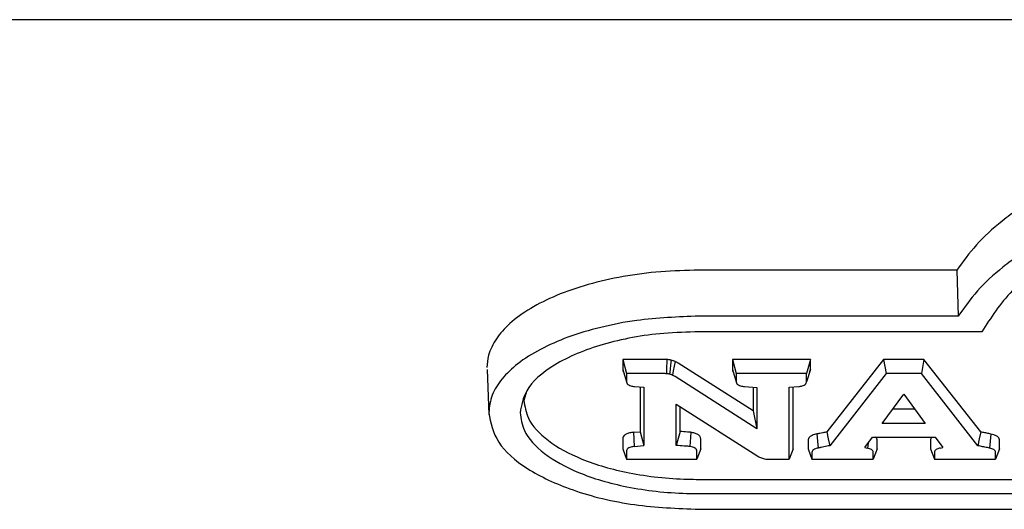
# Model space of a CAD drawing. Header units: inches. Extents: x 35 to 165, y 14 to 115.
# Tile 17 of 40: x 72.95 to 75.03, y 71.26 to 72.29. Entities that reach past the tile are written whole.
import ezdxf

# ---------------------------------------------------------------- set-up
doc = ezdxf.new("R2010")
doc.units = ezdxf.units.IN
doc.header["$LTSCALE"] = 12
doc.header["$MEASUREMENT"] = 0

msp = doc.modelspace()

# ---------------------------------------------------------------- linework, layer by layer
at = {"color": 7, "linetype": 'Continuous', "lineweight": 25}
for p, q in [((78.0628, 72.2921), (56.5628, 72.2921)), ((74.9277, 71.763), (74.3827, 71.763)), ((74.9305, 71.6659), (74.3827, 71.6659)), ((74.9805, 71.6327), (74.3827, 71.6327)), ((74.3054, 71.5745), (74.221, 71.5745)), ((74.221, 71.5745), (74.221, 71.5534)), ((74.221, 71.5745), (74.229, 71.5445)), ((74.4967, 71.4656), (74.338, 71.5668)), ((74.6178, 71.5745), (74.4531, 71.5745)), ((74.4531, 71.5745), (74.4531, 71.5534)), ((74.4531, 71.5745), (74.4611, 71.5445)), ((74.6178, 71.5745), (74.6098, 71.5445)), ((74.6178, 71.5534), (74.6178, 71.5745)), ((74.7728, 71.5745), (74.6526, 71.4212)), ((74.8581, 71.5745), (74.7728, 71.5745)), ((74.7728, 71.5745), (74.7783, 71.5445)), ((74.8581, 71.5745), (74.8526, 71.5445)), ((74.9782, 71.4213), (74.8581, 71.5745)), ((73.9341, 71.5533), (73.9379, 71.458)), ((74.221, 71.5534), (74.229, 71.5274)), ((74.229, 71.5445), (74.229, 71.5274)), ((74.3054, 71.5445), (74.229, 71.5445)), ((74.5047, 71.428), (74.3317, 71.5383)), ((74.4531, 71.5534), (74.4611, 71.5274)), ((74.4611, 71.5445), (74.4611, 71.5274)), ((74.6098, 71.5445), (74.4611, 71.5445)), ((74.6178, 71.5534), (74.6098, 71.5274)), ((74.6098, 71.5274), (74.6098, 71.5445)), ((74.7783, 71.5445), (74.6589, 71.3922)), ((74.8526, 71.5445), (74.7783, 71.5445)), ((74.9719, 71.3922), (74.8526, 71.5445)), ((74.2306, 71.5229), (74.2306, 71.5229)), ((74.2458, 71.5172), (74.2659, 71.5155)), ((74.2578, 71.5162), (74.2578, 71.4218)), ((74.4628, 71.5229), (74.4628, 71.5229)), ((74.4783, 71.5171), (74.5047, 71.5153)), ((74.5733, 71.5155), (74.5934, 71.5172)), ((74.5814, 71.3853), (74.5814, 71.5162)), ((74.6082, 71.5229), (74.6082, 71.5231)), ((74.0179, 71.507), (74.0122, 71.4878)), ((74.2659, 71.5155), (74.2659, 71.3924)), ((74.4967, 71.5159), (74.4967, 71.4656)), ((74.5047, 71.5153), (74.5047, 71.428)), ((74.5733, 71.3634), (74.5733, 71.5155)), ((74.77, 71.439), (74.8156, 71.5011)), ((74.8156, 71.5011), (74.8609, 71.439)), ((74.3344, 71.4798), (74.507, 71.37)), ((74.3344, 71.3925), (74.3344, 71.4798)), ((74.3424, 71.4221), (74.3424, 71.4747)), ((74.4967, 71.4656), (74.5047, 71.428)), ((74.839, 71.469), (74.792, 71.469)), ((74.8609, 71.439), (74.77, 71.439)), ((74.244, 71.4206), (74.2578, 71.4218)), ((74.244, 71.4206), (74.2455, 71.3907)), ((74.2578, 71.4218), (74.2659, 71.3924)), ((74.3424, 71.4221), (74.3344, 71.3925)), ((74.365, 71.4204), (74.3627, 71.3905)), ((74.221, 71.4063), (74.221, 71.3853)), ((74.2455, 71.3907), (74.2659, 71.3924)), ((74.386, 71.3853), (74.386, 71.4063)), ((74.6133, 71.4044), (74.6133, 71.3853)), ((74.7331, 71.3882), (74.7492, 71.4102)), ((74.74, 71.3977), (74.7388, 71.3868)), ((74.7492, 71.4102), (74.8817, 71.4102)), ((74.7589, 71.3853), (74.7589, 71.4044)), ((74.872, 71.4044), (74.872, 71.3853)), ((74.8817, 71.4102), (74.8979, 71.3881)), ((75.0175, 71.3853), (75.0175, 71.4044)), ((74.221, 71.3853), (74.229, 71.3634)), ((74.229, 71.3804), (74.229, 71.3634)), ((74.386, 71.3853), (74.378, 71.3634)), ((74.378, 71.3634), (74.378, 71.3804)), ((74.5814, 71.3853), (74.5733, 71.3634)), ((74.6133, 71.3853), (74.6213, 71.3634)), ((74.6213, 71.3785), (74.6213, 71.3634)), ((74.7331, 71.3882), (74.7388, 71.3868)), ((74.7589, 71.3853), (74.7509, 71.3634)), ((74.7509, 71.3634), (74.7509, 71.3785)), ((74.872, 71.3853), (74.8801, 71.3634)), ((74.8801, 71.3785), (74.8801, 71.3634)), ((74.8929, 71.3871), (74.8979, 71.3881)), ((75.0175, 71.3853), (75.0095, 71.3634)), ((75.0095, 71.3634), (75.0095, 71.3785)), ((74.229, 71.3634), (74.378, 71.3634)), ((74.5341, 71.3634), (74.5733, 71.3634)), ((74.6213, 71.3634), (74.7509, 71.3634)), ((74.8801, 71.3634), (75.0095, 71.3634)), ((74.3827, 71.321), (76.993, 71.321)), ((74.3827, 71.291), (76.993, 71.291)), ((74.3827, 71.2578), (76.993, 71.2578))]:
    msp.add_line(p, q, dxfattribs=at)
at = {"color": 7, "linetype": 'Continuous', "lineweight": 25, "flags": 128}
for points in [[(74.9277, 71.763), (74.9291, 71.7144), (74.9305, 71.6659)], [(74.3235, 71.573), (74.3224, 71.5633), (74.3213, 71.5533), (74.3202, 71.5433)], [(74.3318, 71.5701), (74.3299, 71.56), (74.328, 71.5506), (74.3262, 71.5412)], [(74.6314, 71.4169), (74.6328, 71.402), (74.6343, 71.3871)], [(74.6526, 71.4212), (74.6557, 71.4067), (74.6589, 71.3922)], [(74.9782, 71.4213), (74.9751, 71.4068), (74.9719, 71.3922)], [(74.9998, 71.4167), (74.9982, 71.4019), (74.9966, 71.3871)]]:
    msp.add_lwpolyline(points, dxfattribs=at)
at = {"color": 7, "linetype": 'Continuous', "lineweight": 25}
for points, knots in [([(75.6879, 72.0491), (75.6431, 72.048), (75.5535, 72.046), (75.4223, 72.0292), (75.2989, 72.0016), (75.1891, 71.9642), (75.0962, 71.9186), (75.0231, 71.8691), (74.9662, 71.8169), (74.9405, 71.781), (74.9277, 71.763)], [0, 0, 0, 0, 0.1316623, 0.2632446, 0.3953133, 0.5273773, 0.6517052, 0.776087, 0.8880212, 1, 1, 1, 1]), ([(75.6879, 71.9519), (75.6431, 71.9509), (75.5535, 71.9488), (75.4223, 71.9319), (75.299, 71.9042), (75.1896, 71.8666), (75.0973, 71.8211), (75.0248, 71.7717), (74.9685, 71.7196), (74.9432, 71.6838), (74.9305, 71.6659)], [0, 0, 0, 0, 0.13195, 0.263817, 0.39618, 0.528539, 0.652483, 0.776482, 0.888218, 1, 1, 1, 1]), ([(75.6879, 71.9187), (75.663, 71.9184), (75.5971, 71.9175), (75.4914, 71.9077), (75.3751, 71.8868), (75.2686, 71.8552), (75.1768, 71.8158), (75.1022, 71.77), (75.03, 71.7104), (74.9994, 71.6624), (74.9805, 71.6327)], [0, 0, 0, 0, 0.076066, 0.201161, 0.326182, 0.45155, 0.576944, 0.693674, 0.810471, 1, 1, 1, 1]), ([(74.3827, 71.763), (74.3554, 71.7624), (74.301, 71.761), (74.2215, 71.7505), (74.147, 71.7336), (74.0806, 71.7108), (74.0247, 71.6829), (73.9815, 71.6518), (73.952, 71.6181), (73.9363, 71.5864), (73.9347, 71.5659), (73.934, 71.5571)], [0, 0, 0, 0, 0.120956, 0.24188, 0.362518, 0.483117, 0.597641, 0.712101, 0.81734, 0.922547, 1, 1, 1, 1]), ([(74.3827, 71.6659), (74.3381, 71.6642), (74.2663, 71.6614), (74.1738, 71.6431), (74.1049, 71.6226), (74.0456, 71.5964), (73.9983, 71.5667), (73.9643, 71.5339), (73.9421, 71.4989), (73.9393, 71.4744), (73.9378, 71.4619)], [0, 0, 0, 0, 0.199388, 0.320699, 0.441974, 0.557817, 0.673596, 0.780736, 0.887832, 1, 1, 1, 1]), ([(74.3827, 71.6327), (74.3577, 71.6321), (74.2872, 71.6302), (74.1763, 71.6095), (74.0736, 71.5666), (74.0134, 71.5138), (74.0069, 71.4775), (74.0042, 71.4619)], [0, 0, 0, 0, 0.133273, 0.375011, 0.614017, 0.834553, 1, 1, 1, 1]), ([(74.3143, 71.5742), (74.3135, 71.5743), (74.3119, 71.5744), (74.3089, 71.5745), (74.3067, 71.5745), (74.3054, 71.5745)], [0, 0, 0, 0, 0.2714458, 0.5429267, 1, 1, 1, 1]), ([(74.3143, 71.5742), (74.3142, 71.5711), (74.314, 71.5645), (74.3137, 71.5545), (74.3135, 71.5477), (74.3134, 71.5443)], [0, 0, 0, 0, 0.313725, 0.656882, 1, 1, 1, 1]), ([(74.3235, 71.573), (74.3228, 71.5731), (74.3212, 71.5735), (74.3181, 71.5739), (74.3158, 71.5741), (74.3143, 71.5742)], [0, 0, 0, 0, 0.264994, 0.530145, 1, 1, 1, 1]), ([(74.3318, 71.5701), (74.3312, 71.5704), (74.3298, 71.571), (74.3271, 71.572), (74.3249, 71.5726), (74.3235, 71.573)], [0, 0, 0, 0, 0.269213, 0.538423, 1, 1, 1, 1]), ([(74.338, 71.5668), (74.3374, 71.5671), (74.3362, 71.5678), (74.3341, 71.5689), (74.3326, 71.5697), (74.3318, 71.5701)], [0, 0, 0, 0, 0.3077928, 0.6155734, 1, 1, 1, 1]), ([(74.221, 71.5534), (74.221, 71.5515), (74.2211, 71.5493), (74.2231, 71.5476), (74.2233, 71.5474)], [0, 0, 0, 0, 0.916604, 1, 1, 1, 1]), ([(74.3134, 71.5443), (74.3126, 71.5443), (74.311, 71.5444), (74.3083, 71.5445), (74.3064, 71.5445), (74.3054, 71.5445)], [0, 0, 0, 0, 0.303149, 0.60624, 1, 1, 1, 1]), ([(74.3202, 71.5433), (74.3194, 71.5435), (74.3179, 71.5438), (74.3156, 71.5441), (74.3141, 71.5442), (74.3134, 71.5443)], [0, 0, 0, 0, 0.35847, 0.677521, 1, 1, 1, 1]), ([(74.3262, 71.5412), (74.3255, 71.5415), (74.3243, 71.5421), (74.3223, 71.5428), (74.3209, 71.5432), (74.3202, 71.5433)], [0, 0, 0, 0, 0.37, 0.683504, 1, 1, 1, 1]), ([(74.3317, 71.5383), (74.3311, 71.5386), (74.3299, 71.5393), (74.3281, 71.5403), (74.3268, 71.5409), (74.3262, 71.5412)], [0, 0, 0, 0, 0.346875, 0.673343, 1, 1, 1, 1]), ([(74.4531, 71.5534), (74.4532, 71.5515), (74.4532, 71.5493), (74.4553, 71.5475), (74.4555, 71.5474)], [0, 0, 0, 0, 0.916388, 1, 1, 1, 1]), ([(74.6156, 71.5474), (74.6157, 71.5475), (74.6172, 71.5488), (74.6176, 71.5509), (74.6178, 71.5529), (74.6178, 71.5534)], [0, 0, 0, 0, 0.03544, 0.742457, 1, 1, 1, 1]), ([(74.229, 71.5274), (74.2292, 71.5259), (74.2297, 71.5234), (74.2334, 71.5203), (74.2386, 71.5181), (74.2432, 71.5175), (74.2458, 71.5172)], [0, 0, 0, 0, 0.313283, 0.518982, 0.724885, 1, 1, 1, 1]), ([(74.4611, 71.5274), (74.4614, 71.5259), (74.4618, 71.5234), (74.4655, 71.5203), (74.4708, 71.5181), (74.4755, 71.5175), (74.4783, 71.5171)], [0, 0, 0, 0, 0.308577, 0.51044, 0.712463, 1, 1, 1, 1]), ([(74.5934, 71.5172), (74.5958, 71.5175), (74.6002, 71.5181), (74.6053, 71.5202), (74.6087, 71.523), (74.6097, 71.5256), (74.6098, 71.5271), (74.6098, 71.5274)], [0, 0, 0, 0, 0.2618427, 0.4672768, 0.6729701, 0.9353104, 1, 1, 1, 1]), ([(74.0122, 71.4878), (74.0141, 71.4753), (74.0185, 71.4453), (74.0598, 71.4012), (74.1338, 71.3607), (74.2358, 71.3313), (74.3244, 71.3215), (74.3746, 71.3211), (74.3827, 71.321)], [0, 0, 0, 0, 0.1366944, 0.3255501, 0.5161824, 0.7263744, 0.9561874, 1, 1, 1, 1]), ([(73.9378, 71.4619), (73.942, 71.4407), (73.9504, 71.3984), (74.016, 71.3411), (74.115, 71.2948), (74.2422, 71.2636), (74.3366, 71.2597), (74.3827, 71.2578)], [0, 0, 0, 0, 0.189477, 0.378913, 0.5773, 0.793354, 1, 1, 1, 1]), ([(74.0042, 71.4619), (74.006, 71.4493), (74.0103, 71.4189), (74.0517, 71.3739), (74.1269, 71.3322), (74.2308, 71.3019), (74.3218, 71.2916), (74.3738, 71.2911), (74.3827, 71.291)], [0, 0, 0, 0, 0.1335885, 0.3226395, 0.5135409, 0.723408, 0.9525638, 1, 1, 1, 1]), ([(74.244, 71.4206), (74.2411, 71.4202), (74.2354, 71.4195), (74.2281, 71.4168), (74.2232, 71.4131), (74.2212, 71.4094), (74.221, 71.4072), (74.221, 71.4063)], [0, 0, 0, 0, 0.223138, 0.441685, 0.660638, 0.874825, 1, 1, 1, 1]), ([(74.365, 71.4204), (74.3646, 71.4204), (74.3634, 71.4206), (74.3609, 71.4208), (74.3538, 71.4213), (74.3475, 71.4217), (74.3424, 71.4221)], [0, 0, 0, 0, 0.057505, 0.172538, 0.321136, 1, 1, 1, 1]), ([(74.386, 71.4063), (74.3857, 71.4083), (74.3851, 71.4118), (74.3802, 71.4161), (74.3735, 71.419), (74.368, 71.42), (74.3652, 71.4203), (74.365, 71.4204)], [0, 0, 0, 0, 0.309384, 0.539328, 0.769876, 0.989954, 1, 1, 1, 1]), ([(74.6314, 71.4169), (74.628, 71.416), (74.622, 71.4145), (74.616, 71.4107), (74.6136, 71.4073), (74.6134, 71.4051), (74.6133, 71.4044)], [0, 0, 0, 0, 0.347975, 0.608943, 0.870232, 1, 1, 1, 1]), ([(74.6526, 71.4212), (74.6498, 71.4206), (74.6448, 71.4196), (74.6393, 71.4184), (74.6362, 71.4178), (74.6341, 71.4174), (74.6325, 71.4171), (74.6314, 71.4169)], [0, 0, 0, 0, 0.406796, 0.703353, 0.777495, 0.851661, 1, 1, 1, 1]), ([(74.9998, 71.4167), (74.9984, 71.417), (74.9941, 71.418), (74.9869, 71.4195), (74.9811, 71.4207), (74.9782, 71.4213)], [0, 0, 0, 0, 0.198423, 0.599189, 1, 1, 1, 1]), ([(75.0175, 71.4044), (75.0173, 71.4059), (75.0168, 71.4087), (75.0124, 71.4125), (75.0064, 71.4151), (75.0019, 71.4162), (74.9998, 71.4167)], [0, 0, 0, 0, 0.262272, 0.531695, 0.784646, 1, 1, 1, 1]), ([(74.3627, 71.3905), (74.3613, 71.3907), (74.3574, 71.3911), (74.3479, 71.3916), (74.3398, 71.3922), (74.3344, 71.3925)], [0, 0, 0, 0, 0.143198, 0.421727, 1, 1, 1, 1]), ([(74.6589, 71.3922), (74.6548, 71.3913), (74.6487, 71.39), (74.642, 71.3887), (74.6389, 71.388), (74.6369, 71.3876), (74.6353, 71.3873), (74.6343, 71.3871)], [0, 0, 0, 0, 0.499915, 0.749907, 0.812413, 0.874919, 1, 1, 1, 1]), ([(74.7589, 71.4044), (74.7588, 71.4059), (74.7586, 71.408), (74.7564, 71.4097), (74.7558, 71.4102)], [0, 0, 0, 0, 0.696741, 1, 1, 1, 1]), ([(74.8748, 71.4102), (74.8738, 71.4091), (74.8722, 71.4072), (74.8721, 71.4052), (74.872, 71.4044)], [0, 0, 0, 0, 0.616881, 1, 1, 1, 1]), ([(74.9966, 71.3871), (74.9951, 71.3874), (74.9902, 71.3884), (74.982, 71.3901), (74.9753, 71.3915), (74.9719, 71.3922)], [0, 0, 0, 0, 0.18428, 0.592138, 1, 1, 1, 1]), ([(74.2455, 71.3907), (74.243, 71.3903), (74.2386, 71.3897), (74.2335, 71.3876), (74.2301, 71.3848), (74.2291, 71.3822), (74.229, 71.3807), (74.229, 71.3804)], [0, 0, 0, 0, 0.261815, 0.467692, 0.673816, 0.935424, 1, 1, 1, 1]), ([(74.378, 71.3804), (74.3778, 71.3818), (74.3774, 71.3843), (74.374, 71.3874), (74.3695, 71.3894), (74.3654, 71.3902), (74.3631, 71.3905), (74.3627, 71.3905)], [0, 0, 0, 0, 0.3144006, 0.5317397, 0.7499627, 0.9529428, 1, 1, 1, 1]), ([(74.6343, 71.3871), (74.6316, 71.3865), (74.6271, 71.3854), (74.623, 71.3826), (74.6215, 71.3803), (74.6214, 71.3789), (74.6213, 71.3785)], [0, 0, 0, 0, 0.385532, 0.636592, 0.887928, 1, 1, 1, 1]), ([(74.7509, 71.3785), (74.7507, 71.3794), (74.7504, 71.3814), (74.7474, 71.384), (74.7433, 71.3858), (74.7403, 71.3865), (74.7388, 71.3868)], [0, 0, 0, 0, 0.268097, 0.537374, 0.786576, 1, 1, 1, 1]), ([(74.8929, 71.3871), (74.8903, 71.3865), (74.886, 71.3855), (74.8818, 71.3828), (74.8803, 71.3805), (74.8801, 71.379), (74.8801, 71.3785)], [0, 0, 0, 0, 0.372102, 0.616568, 0.861357, 1, 1, 1, 1]), ([(75.0095, 71.3785), (75.0093, 71.3794), (75.009, 71.3813), (75.0061, 71.3839), (75.0018, 71.3858), (74.9984, 71.3866), (74.9966, 71.3871)], [0, 0, 0, 0, 0.250411, 0.501626, 0.740781, 1, 1, 1, 1]), ([(74.507, 71.37), (74.5082, 71.3693), (74.5104, 71.3679), (74.5143, 71.3661), (74.5174, 71.3653), (74.5189, 71.3648)], [0, 0, 0, 0, 0.335307, 0.663331, 1, 1, 1, 1]), ([(74.5189, 71.3648), (74.5204, 71.3645), (74.5234, 71.3639), (74.5285, 71.3635), (74.5321, 71.3634), (74.5341, 71.3634)], [0, 0, 0, 0, 0.308626, 0.616134, 1, 1, 1, 1])]:
    msp.add_open_spline(points, degree=3, knots=knots, dxfattribs=at)

doc.saveas('drawing.dxf')
